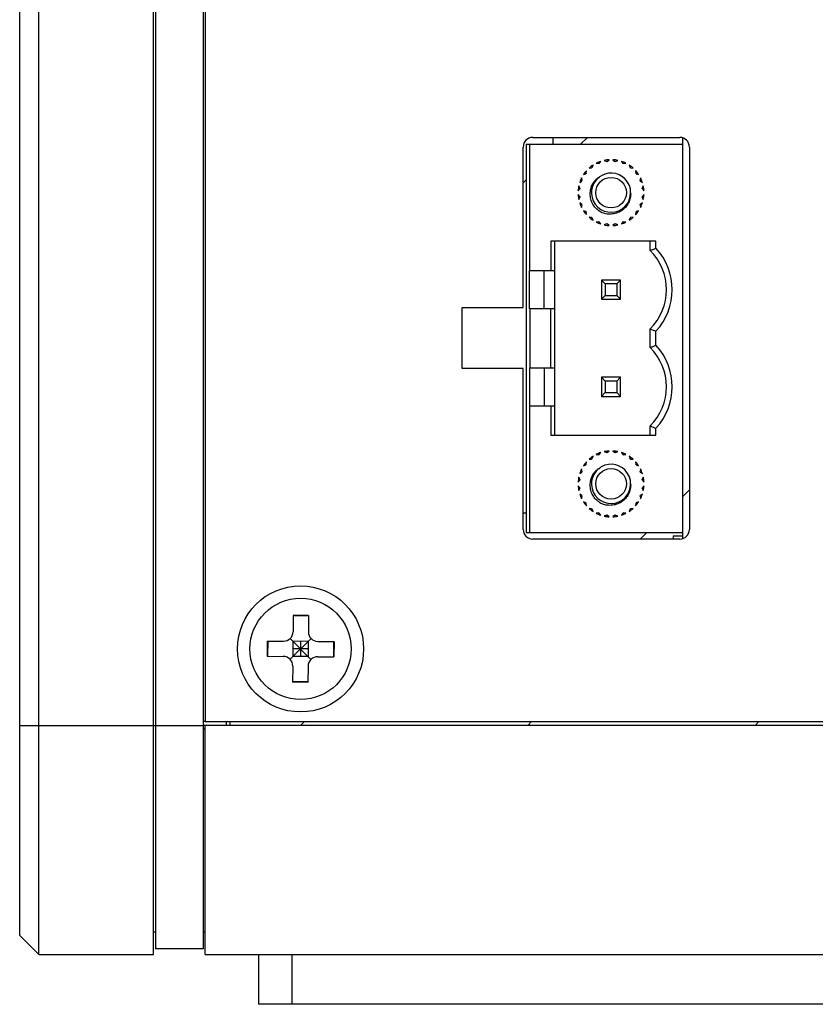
# Model space of a CAD drawing. Header units: millimetres. Extents: x 0 to 2731, y -3524 to -2222.
# Tile 3 of 221: x 67 to 108, y -3324 to -3273. Entities that reach past the tile are written whole.
import ezdxf

# ---------------------------------------------------------------- set-up
doc = ezdxf.new("R2010")
doc.units = ezdxf.units.MM
doc.header["$LTSCALE"] = 46.255
doc.layers.add('00_COMPONENTS', color=7, linetype='CONTINUOUS')

msp = doc.modelspace()

# ---------------------------------------------------------------- linework, layer by layer
at = {"layer": '00_COMPONENTS', "color": 7}
for p, q in [((67.609, -3321.538), (67.609, -3118.538)), ((73.609, -3321.538), (73.609, -3118.538)), ((73.709, -3118.838), (73.709, -3321.238)), ((76.209, -3118.838), (76.209, -3321.238)), ((66.609, -3320.538), (66.609, -3119.538)), ((76.309, -3130.738), (76.309, -3309.338)), ((93.459, -3278.768), (101.159, -3278.768)), ((94.509, -3278.768), (94.509, -3279.118)), ((101.309, -3299.788), (101.309, -3278.768)), ((92.959, -3287.668), (92.959, -3279.268)), ((93.109, -3279.118), (101.309, -3279.118)), ((93.109, -3279.118), (93.109, -3299.438)), ((93.309, -3285.738), (93.309, -3279.118)), ((101.659, -3279.268), (101.659, -3299.288)), ((96.942, -3280.127), (97.021, -3280.019)), ((97.206, -3279.969), (97.328, -3280.024)), ((97.359, -3280.02), (97.463, -3279.935)), ((97.655, -3279.935), (97.759, -3280.02)), ((97.79, -3280.024), (97.912, -3279.969)), ((98.097, -3280.019), (98.176, -3280.127)), ((96.259, -3280.641), (96.273, -3280.508)), ((96.409, -3280.372), (96.542, -3280.358)), ((96.567, -3280.339), (96.615, -3280.214)), ((96.781, -3280.118), (96.913, -3280.139)), ((98.205, -3280.139), (98.337, -3280.118)), ((98.503, -3280.214), (98.551, -3280.339)), ((98.576, -3280.358), (98.709, -3280.372)), ((98.845, -3280.508), (98.859, -3280.641)), ((95.92, -3281.119), (96.029, -3281.041)), ((96.041, -3281.012), (96.019, -3280.879)), ((96.115, -3280.714), (96.241, -3280.666)), ((98.877, -3280.666), (99.003, -3280.714)), ((99.098, -3280.879), (99.077, -3281.012)), ((99.089, -3281.041), (99.198, -3281.119)), ((95.837, -3281.562), (95.921, -3281.458)), ((95.925, -3281.427), (95.871, -3281.304)), ((99.247, -3281.304), (99.193, -3281.427)), ((99.197, -3281.458), (99.281, -3281.562)), ((95.921, -3281.858), (95.837, -3281.753)), ((95.871, -3282.011), (95.925, -3281.888)), ((99.193, -3281.888), (99.247, -3282.011)), ((99.281, -3281.753), (99.197, -3281.858)), ((96.029, -3282.275), (95.92, -3282.196)), ((96.019, -3282.436), (96.041, -3282.303)), ((96.241, -3282.65), (96.115, -3282.602)), ((99.003, -3282.602), (98.877, -3282.65)), ((99.077, -3282.303), (99.098, -3282.436)), ((99.198, -3282.196), (99.089, -3282.275)), ((96.273, -3282.808), (96.259, -3282.674)), ((96.542, -3282.957), (96.409, -3282.943)), ((96.615, -3283.101), (96.567, -3282.976)), ((98.551, -3282.976), (98.503, -3283.101)), ((98.709, -3282.943), (98.576, -3282.957)), ((98.859, -3282.674), (98.845, -3282.808)), ((96.913, -3283.176), (96.781, -3283.197)), ((97.021, -3283.297), (96.942, -3283.188)), ((97.328, -3283.291), (97.206, -3283.346)), ((97.463, -3283.38), (97.359, -3283.296)), ((97.759, -3283.296), (97.655, -3283.38)), ((97.912, -3283.346), (97.79, -3283.291)), ((98.176, -3283.188), (98.097, -3283.297)), ((98.337, -3283.197), (98.205, -3283.176)), ((99.909, -3284.198), (94.409, -3284.198)), ((94.409, -3284.198), (94.409, -3285.738)), ((94.609, -3294.358), (94.609, -3284.198)), ((99.609, -3284.686), (99.609, -3284.198)), ((99.909, -3284.566), (99.909, -3284.198)), ((93.282, -3285.738), (94.609, -3285.738)), ((93.282, -3287.738), (93.282, -3285.738)), ((94.059, -3287.738), (94.059, -3285.738)), ((98.059, -3286.238), (97.059, -3286.238)), ((97.059, -3286.238), (97.259, -3286.438)), ((97.059, -3286.238), (97.059, -3287.238)), ((98.059, -3286.238), (97.859, -3286.438)), ((98.059, -3287.238), (98.059, -3286.238)), ((97.859, -3286.438), (97.259, -3286.438)), ((97.259, -3286.438), (97.259, -3287.038)), ((97.859, -3286.438), (97.859, -3287.038)), ((97.259, -3287.038), (97.059, -3287.238)), ((97.059, -3287.238), (98.059, -3287.238)), ((97.259, -3287.038), (97.859, -3287.038)), ((97.859, -3287.038), (98.059, -3287.238)), ((89.759, -3287.668), (92.959, -3287.668)), ((89.759, -3290.868), (89.759, -3287.668)), ((94.609, -3287.738), (93.282, -3287.738)), ((93.309, -3287.738), (93.309, -3290.818)), ((94.409, -3290.818), (94.409, -3287.738)), ((99.609, -3289.766), (99.609, -3288.789)), ((99.909, -3289.646), (99.909, -3288.91)), ((92.959, -3290.868), (89.759, -3290.868)), ((92.959, -3299.288), (92.959, -3290.868)), ((93.282, -3290.818), (94.609, -3290.818)), ((93.282, -3290.818), (93.282, -3292.818)), ((94.059, -3290.818), (94.059, -3292.818)), ((98.059, -3291.318), (97.059, -3291.318)), ((97.059, -3291.318), (97.259, -3291.518)), ((97.059, -3291.318), (97.059, -3292.318)), ((98.059, -3291.318), (97.859, -3291.518)), ((98.059, -3292.318), (98.059, -3291.318)), ((97.859, -3291.518), (97.259, -3291.518)), ((97.259, -3291.518), (97.259, -3292.118)), ((97.859, -3291.518), (97.859, -3292.118)), ((97.259, -3292.118), (97.059, -3292.318)), ((97.059, -3292.318), (98.059, -3292.318)), ((97.259, -3292.118), (97.859, -3292.118)), ((97.859, -3292.118), (98.059, -3292.318)), ((93.282, -3292.818), (94.609, -3292.818)), ((93.309, -3299.438), (93.309, -3292.818)), ((94.409, -3292.818), (94.409, -3294.358)), ((99.609, -3294.358), (99.609, -3293.869)), ((94.409, -3294.358), (99.909, -3294.358)), ((99.909, -3294.358), (99.909, -3293.99)), ((96.567, -3295.579), (96.615, -3295.454)), ((96.781, -3295.358), (96.913, -3295.379)), ((96.942, -3295.367), (97.021, -3295.259)), ((97.206, -3295.209), (97.328, -3295.264)), ((97.359, -3295.26), (97.463, -3295.175)), ((97.655, -3295.175), (97.759, -3295.26)), ((97.79, -3295.264), (97.912, -3295.209)), ((98.097, -3295.259), (98.176, -3295.367)), ((98.205, -3295.379), (98.337, -3295.358)), ((98.503, -3295.454), (98.551, -3295.579)), ((96.115, -3295.954), (96.241, -3295.906)), ((96.259, -3295.881), (96.273, -3295.748)), ((96.409, -3295.612), (96.542, -3295.598)), ((98.576, -3295.598), (98.709, -3295.612)), ((98.845, -3295.748), (98.859, -3295.881)), ((98.877, -3295.906), (99.003, -3295.954)), ((95.925, -3296.667), (95.871, -3296.544)), ((95.92, -3296.359), (96.029, -3296.281)), ((96.041, -3296.252), (96.019, -3296.119)), ((99.098, -3296.119), (99.077, -3296.252)), ((99.089, -3296.281), (99.198, -3296.359)), ((99.247, -3296.544), (99.193, -3296.667)), ((95.837, -3296.802), (95.921, -3296.698)), ((95.921, -3297.098), (95.837, -3296.993)), ((99.197, -3296.698), (99.281, -3296.802)), ((99.281, -3296.993), (99.197, -3297.098)), ((95.871, -3297.251), (95.925, -3297.128)), ((96.029, -3297.515), (95.92, -3297.436)), ((96.019, -3297.676), (96.041, -3297.543)), ((99.077, -3297.543), (99.098, -3297.676)), ((99.198, -3297.436), (99.089, -3297.515)), ((99.193, -3297.128), (99.247, -3297.251)), ((96.241, -3297.89), (96.115, -3297.842)), ((96.273, -3298.048), (96.259, -3297.914)), ((98.859, -3297.914), (98.845, -3298.048)), ((99.003, -3297.842), (98.877, -3297.89)), ((93.109, -3298.434), (92.959, -3298.435)), ((96.542, -3298.197), (96.409, -3298.183)), ((96.615, -3298.341), (96.567, -3298.216)), ((96.913, -3298.416), (96.781, -3298.437)), ((97.021, -3298.537), (96.942, -3298.428)), ((97.328, -3298.531), (97.206, -3298.586)), ((97.463, -3298.62), (97.359, -3298.536)), ((97.759, -3298.536), (97.655, -3298.62)), ((97.912, -3298.586), (97.79, -3298.531)), ((98.176, -3298.428), (98.097, -3298.537)), ((98.337, -3298.437), (98.205, -3298.416)), ((98.551, -3298.216), (98.503, -3298.341)), ((98.709, -3298.183), (98.576, -3298.197)), ((93.109, -3299.438), (101.309, -3299.438)), ((100.809, -3299.613), (101.309, -3299.613)), ((100.809, -3299.613), (100.809, -3299.788)), ((101.159, -3299.788), (93.459, -3299.788)), ((80.923, -3303.785), (80.916, -3304.635)), ((81.723, -3303.791), (80.923, -3303.785)), ((81.723, -3303.818), (80.923, -3303.812)), ((81.723, -3303.791), (81.716, -3304.641)), ((79.562, -3305.124), (79.556, -3305.924)), ((79.562, -3305.124), (80.412, -3305.13)), ((79.59, -3305.124), (79.583, -3305.924)), ((80.758, -3306.08), (81.86, -3304.996)), ((81.851, -3306.088), (80.767, -3304.987)), ((80.912, -3305.134), (80.906, -3305.934)), ((81.712, -3305.141), (80.912, -3305.134)), ((81.312, -3305.138), (81.306, -3305.938)), ((81.712, -3305.141), (81.706, -3305.941)), ((82.212, -3305.145), (83.062, -3305.152)), ((83.035, -3305.151), (83.028, -3305.951)), ((83.062, -3305.152), (83.056, -3305.952)), ((81.709, -3305.541), (80.909, -3305.534)), ((79.556, -3305.924), (80.406, -3305.93)), ((81.706, -3305.941), (80.906, -3305.934)), ((82.206, -3305.945), (83.056, -3305.952)), ((80.902, -3306.434), (80.895, -3307.284)), ((81.702, -3306.441), (81.695, -3307.291)), ((81.695, -3307.263), (80.895, -3307.257)), ((81.695, -3307.291), (80.895, -3307.284)), ((76.309, -3309.338), (137.109, -3309.338)), ((77.409, -3309.338), (77.409, -3309.538)), ((77.609, -3309.338), (77.609, -3309.538)), ((137.309, -3309.538), (76.209, -3309.538)), ((76.309, -3321.538), (76.309, -3309.538)), ((66.609, -3320.538), (67.609, -3321.538)), ((73.609, -3320.338), (73.709, -3320.338)), ((76.209, -3320.338), (76.309, -3320.338)), ((76.209, -3321.238), (73.709, -3321.238)), ((67.609, -3321.538), (73.609, -3321.538)), ((76.309, -3321.538), (139.609, -3321.538)), ((79.109, -3321.538), (79.109, -3324.138)), ((138.609, -3324.138), (79.109, -3324.138))]:
    msp.add_line(p, q, dxfattribs=at)
at = {"layer": '00_COMPONENTS', "color": 4}
for p, q in [((95.968, -3279.118), (96.318, -3278.768)), ((92.959, -3281.136), (93.109, -3280.986)), ((101.309, -3297.564), (101.659, -3297.214)), ((99.085, -3299.788), (99.435, -3299.438)), ((76.309, -3309.338), (76.209, -3309.338)), ((81.309, -3309.538), (81.509, -3309.338)), ((93.203, -3309.538), (93.403, -3309.338)), ((105.096, -3309.538), (105.296, -3309.338)), ((66.609, -3309.538), (76.209, -3309.538)), ((76.309, -3309.741), (76.209, -3309.741)), ((80.859, -3321.538), (80.859, -3324.138))]:
    msp.add_line(p, q, dxfattribs=at)
at = {"layer": '00_COMPONENTS', "color": 7}
for centre, radius in [((97.559, -3281.658), 0.8), ((97.559, -3296.898), 0.8), ((81.309, -3305.538), 3.3), ((81.309, -3305.538), 2.65)]:
    msp.add_circle(centre, radius, dxfattribs=at)
for centre, radius, start, end in [((93.459, -3279.268), 0.5, 90, 180), ((101.159, -3279.268), 0.5, 0, 90), ((97.559, -3281.658), 1.725, 108.183, 116.817), ((97.559, -3281.658), 1.725, 93.183, 101.817), ((97.559, -3281.658), 1.65, 96.9621, 98.0379), ((97.559, -3281.658), 1.725, 78.183, 86.817), ((97.559, -3281.658), 1.65, 81.9621, 83.0379), ((97.559, -3281.658), 1.725, 63.183, 71.817), ((97.559, -3281.658), 1.725, 138.183, 146.817), ((97.559, -3281.658), 1.725, 123.183, 131.817), ((97.559, -3281.658), 1.65, 126.9621, 128.0379), ((97.559, -3281.658), 1.65, 111.9621, 113.0379), ((97.559, -3281.658), 1.65, 66.9621, 68.0379), ((97.559, -3281.658), 1.725, 48.183, 56.817), ((97.559, -3281.658), 1.65, 51.9621, 53.0379), ((97.559, -3281.658), 1.725, 33.183, 41.817), ((97.559, -3281.658), 1.725, 153.183, 161.817), ((97.559, -3281.658), 1.65, 156.9621, 158.0379), ((97.559, -3281.658), 1.65, 141.9621, 143.0379), ((97.559, -3281.658), 1.025, 128.5675, 120.3423), ((97.484, -3281.57), 0.911, 123.8059, 124.5331), ((97.559, -3281.658), 1.65, 36.9621, 38.0379), ((97.559, -3281.658), 1.65, 21.9621, 23.0379), ((97.559, -3281.658), 1.725, 18.183, 26.817), ((97.559, -3281.658), 1.725, 168.183, 176.817), ((97.559, -3281.658), 1.65, 171.9621, 173.0379), ((97.559, -3281.658), 1.65, 6.9621, 8.0379), ((97.559, -3281.658), 1.725, 3.183, 11.817), ((97.559, -3281.658), 1.725, 183.183, 191.817), ((97.559, -3281.658), 1.65, 186.9621, 188.0379), ((97.559, -3281.658), 1.65, 351.9621, 353.0379), ((97.559, -3281.658), 1.725, 348.183, 356.817), ((97.559, -3281.658), 1.725, 198.183, 206.817), ((97.559, -3281.658), 1.65, 201.9621, 203.0379), ((97.559, -3281.658), 1.725, 213.183, 221.817), ((97.559, -3281.658), 1.725, 318.183, 326.817), ((97.559, -3281.658), 1.65, 336.9621, 338.0379), ((97.559, -3281.658), 1.725, 333.183, 341.817), ((97.559, -3281.658), 1.65, 216.9621, 218.0379), ((97.559, -3281.658), 1.725, 228.183, 236.817), ((97.559, -3281.658), 1.65, 231.9621, 233.0379), ((97.559, -3281.658), 1.725, 303.183, 311.817), ((97.559, -3281.658), 1.65, 306.9621, 308.0379), ((97.559, -3281.658), 1.65, 321.9621, 323.0379), ((97.559, -3281.658), 1.725, 243.183, 251.817), ((97.559, -3281.658), 1.65, 246.9621, 248.0379), ((97.559, -3281.658), 1.725, 258.183, 266.817), ((97.559, -3281.658), 1.65, 261.9621, 263.0379), ((97.559, -3281.658), 1.725, 273.183, 281.817), ((97.559, -3281.658), 1.65, 276.9621, 278.0379), ((97.559, -3281.658), 1.725, 288.183, 296.817), ((97.559, -3281.658), 1.65, 291.9621, 293.0379), ((97.559, -3286.738), 2.9, 314.983, 45.017), ((97.559, -3286.738), 3.2, 317.2544, 42.7456), ((105.873, -3273.659), 16.375, 247.508, 248.6395), ((97.559, -3291.818), 2.9, 314.983, 45.017), ((97.559, -3291.818), 3.2, 317.2544, 42.7456), ((97.559, -3296.898), 1.725, 123.183, 131.817), ((97.559, -3296.898), 1.725, 108.183, 116.817), ((97.559, -3296.898), 1.65, 111.9621, 113.0379), ((97.559, -3296.898), 1.725, 93.183, 101.817), ((97.559, -3296.898), 1.65, 96.9621, 98.0379), ((97.559, -3296.898), 1.725, 78.183, 86.817), ((97.559, -3296.898), 1.65, 81.9621, 83.0379), ((97.559, -3296.898), 1.725, 63.183, 71.817), ((97.559, -3296.898), 1.65, 66.9621, 68.0379), ((97.559, -3296.898), 1.725, 48.183, 56.817), ((97.559, -3296.898), 1.725, 138.183, 146.817), ((97.559, -3296.898), 1.65, 141.9621, 143.0379), ((97.559, -3296.898), 1.025, 128.5675, 120.3423), ((97.559, -3296.898), 1.65, 126.9621, 128.0379), ((97.559, -3296.898), 1.65, 51.9621, 53.0379), ((97.559, -3296.898), 1.725, 33.183, 41.817), ((97.559, -3296.898), 1.65, 36.9621, 38.0379), ((97.559, -3296.898), 1.725, 168.183, 176.817), ((97.559, -3296.898), 1.725, 153.183, 161.817), ((97.559, -3296.898), 1.65, 156.9621, 158.0379), ((97.484, -3296.81), 0.911, 123.8059, 124.5331), ((97.559, -3296.898), 1.65, 21.9621, 23.0379), ((97.559, -3296.898), 1.725, 18.183, 26.817), ((97.559, -3296.898), 1.725, 3.183, 11.817), ((97.559, -3296.898), 1.725, 183.183, 191.817), ((97.559, -3296.898), 1.65, 171.9621, 173.0379), ((97.559, -3296.898), 1.65, 6.9621, 8.0379), ((97.559, -3296.898), 1.725, 348.183, 356.817), ((97.559, -3296.898), 1.725, 198.183, 206.817), ((97.559, -3296.898), 1.65, 186.9621, 188.0379), ((97.559, -3296.898), 1.65, 201.9621, 203.0379), ((97.559, -3296.898), 1.65, 336.9621, 338.0379), ((97.559, -3296.898), 1.725, 333.183, 341.817), ((97.559, -3296.898), 1.65, 351.9621, 353.0379), ((97.559, -3296.898), 1.725, 213.183, 221.817), ((97.559, -3296.898), 1.65, 216.9621, 218.0379), ((97.559, -3296.898), 1.725, 318.183, 326.817), ((97.559, -3296.898), 1.65, 321.9621, 323.0379), ((97.559, -3296.898), 1.725, 228.183, 236.817), ((97.559, -3296.898), 1.65, 231.9621, 233.0379), ((97.559, -3296.898), 1.725, 243.183, 251.817), ((97.559, -3296.898), 1.65, 246.9621, 248.0379), ((97.559, -3296.898), 1.725, 258.183, 266.817), ((97.559, -3296.898), 1.65, 261.9621, 263.0379), ((97.559, -3296.898), 1.725, 273.183, 281.817), ((97.559, -3296.898), 1.65, 276.9621, 278.0379), ((97.559, -3296.898), 1.725, 288.183, 296.817), ((97.559, -3296.898), 1.65, 291.9621, 293.0379), ((97.559, -3296.898), 1.725, 303.183, 311.817), ((97.559, -3296.898), 1.65, 306.9621, 308.0379), ((93.459, -3299.288), 0.5, 180, 270), ((101.159, -3299.288), 0.5, 270, 0), ((80.416, -3304.631), 0.5, 269.5423, 359.5423), ((82.216, -3304.645), 0.5, 179.5423, 269.5423), ((80.402, -3306.43), 0.5, 359.5423, 89.5423), ((82.202, -3306.445), 0.5, 89.5423, 179.5423)]:
    msp.add_arc(centre, radius, start, end, dxfattribs=at)
for points, knots in [([(97.028, -3282.683), (96.951, -3282.633), (96.838, -3282.555), (96.712, -3282.423), (96.63, -3282.313), (96.566, -3282.192), (96.52, -3282.063), (96.487, -3281.93), (96.472, -3281.794), (96.47, -3281.657), (96.485, -3281.521), (96.514, -3281.387), (96.553, -3281.28), (96.595, -3281.199), (96.63, -3281.14), (96.663, -3281.094), (96.692, -3281.058), (96.713, -3281.032), (96.738, -3281.009), (96.768, -3280.974), (96.802, -3280.944), (96.837, -3280.914), (96.863, -3280.893), (96.886, -3280.876), (96.904, -3280.861), (96.915, -3280.857), (96.92, -3280.856)], [0, 0, 0, 0, 0.124978, 0.187524, 0.25007, 0.312565, 0.375069, 0.43756, 0.500075, 0.562599, 0.625092, 0.687596, 0.750069, 0.781317, 0.812564, 0.843811, 0.859437, 0.875061, 0.890689, 0.906316, 0.937566, 0.953188, 0.968823, 0.984458, 0.992354, 1, 1, 1, 1]), ([(96.92, -3280.856), (96.931, -3280.854), (96.948, -3280.853), (96.963, -3280.836), (96.967, -3280.826), (96.968, -3280.82)], [0, 0, 0, 0, 0.502225, 0.745776, 1, 1, 1, 1]), ([(98.584, -3281.658), (98.59, -3281.751), (98.576, -3281.939), (98.481, -3282.204), (98.319, -3282.435), (98.104, -3282.617), (97.85, -3282.739), (97.573, -3282.793), (97.292, -3282.777), (97.112, -3282.721), (97.028, -3282.683)], [0, 0, 0, 0, 0.124953, 0.249947, 0.374921, 0.499978, 0.625007, 0.750017, 0.875002, 1, 1, 1, 1]), ([(99.609, -3284.686), (99.659, -3284.666), (99.758, -3284.623), (99.859, -3284.585), (99.909, -3284.566)], [0, 0, 0, 0, 0.502183, 1, 1, 1, 1]), ([(99.609, -3289.766), (99.659, -3289.746), (99.758, -3289.703), (99.859, -3289.665), (99.909, -3289.646)], [0, 0, 0, 0, 0.502183, 1, 1, 1, 1]), ([(99.609, -3293.869), (99.659, -3293.89), (99.759, -3293.93), (99.859, -3293.97), (99.909, -3293.99)], [0, 0, 0, 0, 0.500681, 1, 1, 1, 1]), ([(97.028, -3297.923), (96.951, -3297.873), (96.838, -3297.795), (96.712, -3297.663), (96.63, -3297.553), (96.566, -3297.432), (96.52, -3297.303), (96.487, -3297.17), (96.472, -3297.034), (96.47, -3296.897), (96.485, -3296.761), (96.514, -3296.627), (96.553, -3296.52), (96.595, -3296.439), (96.63, -3296.38), (96.663, -3296.334), (96.692, -3296.298), (96.713, -3296.272), (96.738, -3296.249), (96.768, -3296.214), (96.802, -3296.184), (96.837, -3296.154), (96.863, -3296.133), (96.886, -3296.116), (96.904, -3296.101), (96.915, -3296.097), (96.92, -3296.096)], [0, 0, 0, 0, 0.124978, 0.187524, 0.25007, 0.312565, 0.375069, 0.43756, 0.500075, 0.562599, 0.625092, 0.687596, 0.750069, 0.781317, 0.812564, 0.843811, 0.859437, 0.875061, 0.890689, 0.906316, 0.937566, 0.953188, 0.968823, 0.984458, 0.992354, 1, 1, 1, 1]), ([(96.92, -3296.096), (96.931, -3296.094), (96.948, -3296.093), (96.963, -3296.076), (96.967, -3296.066), (96.968, -3296.06)], [0, 0, 0, 0, 0.502225, 0.745776, 1, 1, 1, 1]), ([(98.584, -3296.898), (98.59, -3296.991), (98.576, -3297.179), (98.481, -3297.444), (98.319, -3297.675), (98.104, -3297.857), (97.85, -3297.979), (97.573, -3298.033), (97.292, -3298.017), (97.112, -3297.961), (97.028, -3297.923)], [0, 0, 0, 0, 0.124953, 0.249947, 0.374921, 0.499978, 0.625007, 0.750017, 0.875002, 1, 1, 1, 1])]:
    msp.add_open_spline(points, degree=3, knots=knots, dxfattribs=at)
for points in [[(96.977, -3280.814), (96.998, -3280.8), (97.02, -3280.787), (97.041, -3280.773)], [(96.977, -3296.054), (96.998, -3296.04), (97.02, -3296.027), (97.041, -3296.013)]]:
    msp.add_open_spline(points, degree=3, dxfattribs=at)

doc.saveas('drawing.dxf')
